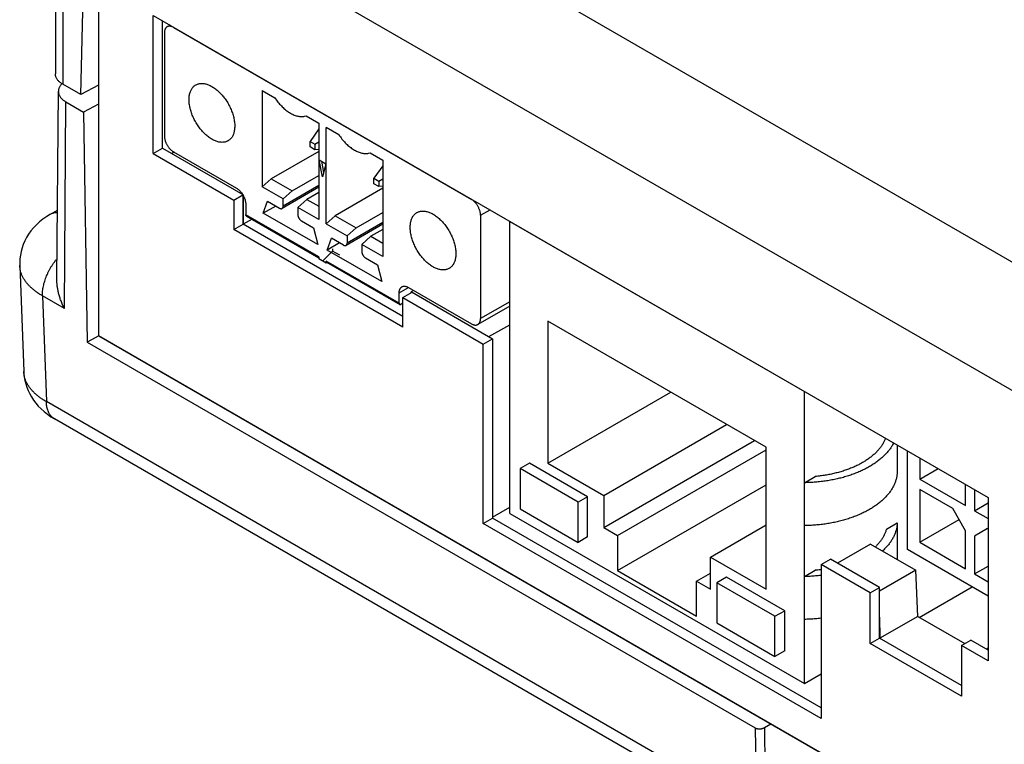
# Model space of a CAD drawing. Header units: inches. Extents: x 0 to 34, y 0 to 22.
# Tile 19 of 47: x 25.1 to 26.6, y 5.2 to 6.3. Entities that reach past the tile are written whole.
import ezdxf

# ---------------------------------------------------------------- set-up
doc = ezdxf.new("R2010")
doc.units = ezdxf.units.IN
doc.header["$LTSCALE"] = 1.87
doc.header["$MEASUREMENT"] = 0
doc.layers.get('0').update_dxf_attribs({"linetype": 'CONTINUOUS'})

msp = doc.modelspace()

# ---------------------------------------------------------------- linework, layer by layer
at = {"color": 7, "linetype": 'CONTINUOUS'}
for p, q in [((25.1439, 6.2315), (25.1535, 6.6439)), ((25.4167, 6.6383), (26.6602, 5.9203)), ((25.1166, 6.556), (25.1166, 6.2473)), ((25.1707, 6.5698), (25.1707, 5.8646)), ((25.1052, 6.5424), (25.1052, 6.2632)), ((25.3318, 6.4914), (26.5754, 5.7734)), ((25.2544, 6.1417), (25.2544, 6.3523)), ((25.2544, 6.3523), (26.5264, 5.6179)), ((25.2686, 6.1498), (25.2686, 6.3442)), ((25.28, 6.3376), (25.2754, 6.3349)), ((25.2853, 6.3339), (25.2858, 6.3342)), ((25.2853, 6.3339), (25.739, 6.0719)), ((25.2714, 6.3259), (25.2714, 6.1684)), ((25.1439, 6.2315), (25.1166, 6.2473)), ((25.1707, 6.2459), (25.1439, 6.2315)), ((25.1075, 5.9503), (25.1098, 6.2366)), ((25.4203, 6.2378), (25.4203, 6.0909)), ((25.4203, 6.2378), (25.4397, 6.2266)), ((25.1189, 5.9058), (25.1213, 6.2204)), ((25.1213, 6.2204), (25.1483, 6.2048)), ((25.1707, 6.2169), (25.1483, 6.2048)), ((25.1483, 6.2048), (25.1539, 5.8542)), ((25.4847, 6.1985), (25.4872, 6.1991)), ((25.4847, 6.1985), (25.4874, 6.199)), ((25.4872, 6.1991), (25.5066, 6.1879)), ((25.5066, 6.1879), (25.5066, 6.0411)), ((25.5177, 6.0347), (25.5177, 6.1815)), ((25.5371, 6.1703), (25.5177, 6.1815)), ((25.5066, 6.1794), (25.4932, 6.1603)), ((25.4932, 6.1518), (25.4932, 6.1603)), ((25.4932, 6.1603), (25.5005, 6.156)), ((25.5005, 6.1475), (25.4932, 6.1518)), ((25.5005, 6.156), (25.5066, 6.1595)), ((25.5005, 6.156), (25.5005, 6.1475)), ((25.2544, 6.1417), (25.2686, 6.1498)), ((25.2544, 6.1417), (25.3769, 6.0709)), ((25.2686, 6.1498), (25.3906, 6.0794)), ((25.2862, 6.1437), (25.2827, 6.1417)), ((25.2853, 6.1443), (25.3813, 6.0888)), ((25.5066, 6.1451), (25.4342, 6.1033)), ((25.5066, 6.1481), (25.5005, 6.1475)), ((25.5822, 6.1422), (25.5847, 6.1429)), ((25.5822, 6.1422), (25.5849, 6.1427)), ((25.5847, 6.1429), (25.604, 6.1317)), ((25.5122, 6.1065), (25.5069, 6.132)), ((25.5069, 6.132), (25.5174, 6.126)), ((25.5105, 6.13), (25.5139, 6.1131)), ((25.5174, 6.126), (25.5122, 6.1065)), ((25.604, 6.1231), (25.5906, 6.104)), ((25.604, 6.1317), (25.604, 5.9849)), ((25.4662, 6.0848), (25.5066, 6.1081)), ((25.4203, 6.0909), (25.4342, 6.1033)), ((25.4523, 6.0725), (25.4203, 6.0909)), ((25.4342, 6.1033), (25.4662, 6.0848)), ((25.5066, 6.0903), (25.4507, 6.0581)), ((25.5066, 6.093), (25.4523, 6.0617)), ((25.5906, 6.0955), (25.5906, 6.104)), ((25.5906, 6.104), (25.598, 6.0998)), ((25.598, 6.0913), (25.5906, 6.0955)), ((25.598, 6.0998), (25.604, 6.1033)), ((25.598, 6.0998), (25.598, 6.0913)), ((25.604, 6.0918), (25.598, 6.0913)), ((25.3769, 6.0709), (25.3908, 6.079)), ((25.3911, 6.0786), (25.3911, 6.0341)), ((25.3912, 6.034), (25.3912, 6.0784)), ((25.4662, 6.0848), (25.4523, 6.0725)), ((25.5066, 6.0824), (25.4885, 6.0719)), ((25.604, 6.0888), (25.5316, 6.047)), ((25.3769, 6.0709), (25.3769, 6.0259)), ((25.3952, 6.0647), (25.3952, 6.0486)), ((25.422, 6.0509), (25.4285, 6.069)), ((25.4409, 6.0618), (25.422, 6.0509)), ((25.4285, 6.069), (25.4467, 6.0584)), ((25.4523, 6.0617), (25.4523, 6.0725)), ((25.4746, 6.0596), (25.4885, 6.0719)), ((25.4885, 6.0719), (25.5066, 6.0615)), ((25.7396, 6.0722), (25.739, 6.0719)), ((25.0977, 6.0494), (25.1084, 6.0555)), ((25.5066, 5.9843), (25.3952, 6.0486)), ((25.396, 6.0468), (25.5066, 5.983)), ((25.5049, 6.003), (25.422, 6.0509)), ((25.4746, 6.0596), (25.4746, 6.0488)), ((25.5066, 6.0411), (25.4746, 6.0596)), ((25.5177, 6.0347), (25.5316, 6.047)), ((25.5316, 6.047), (25.5637, 6.0285)), ((25.5637, 6.0285), (25.604, 6.0519)), ((25.753, 6.0478), (25.7674, 6.0562)), ((25.753, 6.0478), (25.753, 5.8903)), ((25.3769, 6.0259), (25.3911, 6.0341)), ((25.6346, 5.8935), (25.3911, 6.0341)), ((25.4048, 6.0418), (25.3913, 6.034)), ((25.4801, 6.0392), (25.4984, 6.0286)), ((25.5177, 6.0347), (25.5497, 6.0162)), ((25.604, 6.0341), (25.5481, 6.0018)), ((25.604, 6.0367), (25.5497, 6.0054)), ((25.7979, 6.0385), (25.7974, 6.0382)), ((25.7974, 5.5932), (25.7974, 6.0382)), ((25.7974, 6.0382), (26.2464, 5.779)), ((25.6346, 5.8772), (25.3769, 6.0259)), ((25.4984, 6.0286), (25.5049, 6.003)), ((25.5637, 6.0285), (25.5497, 6.0162)), ((25.5497, 6.0162), (25.5497, 6.0054)), ((25.572, 6.0033), (25.5859, 6.0157)), ((25.604, 6.0261), (25.5859, 6.0157)), ((25.5859, 6.0157), (25.604, 6.0052)), ((25.5194, 5.9946), (25.5259, 6.0127)), ((25.5383, 6.0056), (25.5194, 5.9946)), ((25.5442, 6.0022), (25.5259, 6.0127)), ((25.572, 6.0033), (25.572, 5.9925)), ((25.604, 5.9849), (25.572, 6.0033)), ((25.5274, 5.9932), (25.5122, 5.9779)), ((25.6024, 5.9467), (25.5194, 5.9946)), ((25.5274, 5.9964), (25.5274, 5.9932)), ((25.5386, 5.9867), (25.5274, 5.9932)), ((25.0509, 5.9712), (25.057, 5.8098)), ((25.5066, 5.9843), (25.5066, 5.9811)), ((25.5177, 5.9747), (25.5066, 5.9811)), ((25.5177, 5.9779), (25.5177, 5.9747)), ((25.6291, 5.9136), (25.5177, 5.9779)), ((25.5194, 5.9756), (25.5177, 5.9747)), ((25.5185, 5.9761), (25.6299, 5.9118)), ((25.5776, 5.9829), (25.5958, 5.9724)), ((25.5958, 5.9724), (25.6024, 5.9467)), ((25.0855, 5.9251), (25.0916, 5.7637)), ((25.1189, 5.9058), (25.0855, 5.9251)), ((25.6291, 5.9297), (25.643, 5.9377)), ((25.6291, 5.9136), (25.6291, 5.9297)), ((25.6346, 5.9222), (25.6487, 5.9303)), ((25.643, 5.9377), (25.739, 5.8823)), ((25.6509, 5.9331), (25.6473, 5.9311)), ((25.6473, 5.9295), (25.6473, 5.9311)), ((25.6473, 5.9311), (25.6482, 5.9305)), ((25.6482, 5.9305), (25.6486, 5.9303)), ((25.6487, 5.9303), (25.7712, 5.8596)), ((25.6346, 5.9136), (25.6319, 5.912)), ((25.6346, 5.8772), (25.6346, 5.9222)), ((25.6346, 5.9222), (25.757, 5.8515)), ((25.7974, 5.916), (25.753, 5.8903)), ((25.7974, 5.9093), (25.7489, 5.8813)), ((25.7963, 5.9087), (25.7974, 5.908)), ((25.7658, 5.8628), (25.7974, 5.881)), ((25.8557, 5.8861), (25.8557, 5.6698)), ((26.1881, 5.6943), (25.8557, 5.8861)), ((25.1713, 5.8642), (25.1539, 5.8542)), ((25.1539, 5.8542), (26.1713, 5.2667)), ((25.1707, 5.8646), (27.0012, 4.8077)), ((25.1713, 5.8644), (25.1713, 5.8642)), ((25.1713, 5.8642), (27.0013, 4.8076)), ((25.757, 5.8515), (25.7712, 5.8596)), ((25.757, 5.5782), (25.757, 5.8515)), ((25.7712, 5.8596), (25.7712, 5.5864)), ((25.8557, 5.6698), (26.0431, 5.778)), ((26.2464, 5.779), (26.2469, 5.7793)), ((26.2464, 5.334), (26.2464, 5.779)), ((26.181, 5.1346), (25.0916, 5.7637)), ((26.2603, 5.0697), (25.1038, 5.7375)), ((25.9406, 5.6208), (26.1279, 5.729)), ((25.9406, 5.5718), (26.1704, 5.7045)), ((25.9618, 5.5596), (26.1881, 5.6902)), ((26.1881, 5.4779), (26.1881, 5.6943)), ((26.3878, 5.6979), (26.3878, 5.6565)), ((26.4034, 5.5382), (26.4034, 5.689)), ((26.4222, 5.6781), (26.4222, 5.6458)), ((25.8274, 5.6698), (25.8133, 5.6616)), ((25.8133, 5.6616), (25.8133, 5.6004)), ((25.9017, 5.6106), (25.8133, 5.6616)), ((25.9158, 5.6187), (25.8274, 5.6698)), ((25.8557, 5.6698), (25.9406, 5.6208)), ((26.4222, 5.6458), (26.4501, 5.662)), ((26.2464, 5.6402), (26.2629, 5.6497)), ((26.4222, 5.6458), (26.4918, 5.6056)), ((25.9618, 5.5065), (26.1881, 5.6371)), ((26.4222, 5.6297), (26.4222, 5.5494)), ((26.4723, 5.6008), (26.4222, 5.6297)), ((26.4918, 5.6056), (26.4918, 5.6379)), ((26.5057, 5.6299), (26.5057, 5.5976)), ((25.9158, 5.6187), (25.9017, 5.6106)), ((25.9017, 5.5493), (25.9017, 5.6106)), ((25.9158, 5.5575), (25.9158, 5.6187)), ((25.9406, 5.6208), (25.9406, 5.5718)), ((26.5264, 5.6179), (26.5264, 5.3687)), ((25.7712, 5.5879), (25.7974, 5.603)), ((25.8133, 5.6004), (25.9017, 5.5493)), ((26.4918, 5.5671), (26.4723, 5.6008)), ((26.5057, 5.5976), (26.5264, 5.6096)), ((26.5057, 5.5976), (26.5264, 5.5856)), ((25.757, 5.5782), (25.7712, 5.5864)), ((26.2721, 5.2972), (25.7712, 5.5864)), ((25.7974, 5.5932), (26.2464, 5.334)), ((26.4222, 5.5494), (26.482, 5.5839)), ((26.2721, 5.2809), (25.757, 5.5782)), ((25.9406, 5.5718), (25.9618, 5.5596)), ((26.1032, 5.5269), (26.1881, 5.5759)), ((26.3713, 5.5694), (26.3878, 5.5789)), ((26.3878, 5.5789), (26.3878, 5.5233)), ((26.4918, 5.5092), (26.4918, 5.5671)), ((26.5252, 5.5703), (26.5057, 5.559)), ((26.5264, 5.5695), (26.5252, 5.5703)), ((25.9158, 5.5575), (25.9017, 5.5493)), ((25.9618, 5.5596), (25.9618, 5.5065)), ((26.5057, 5.559), (26.5057, 5.5012)), ((26.3472, 5.5468), (26.2967, 5.5176)), ((26.3472, 5.5468), (26.4162, 5.5069)), ((26.5264, 5.4672), (26.4034, 5.5382)), ((26.4222, 5.5494), (26.4918, 5.5092)), ((26.1032, 5.4779), (26.1032, 5.5269)), ((26.1032, 5.5269), (26.1881, 5.4779)), ((26.2721, 5.5155), (26.2862, 5.5237)), ((26.3607, 5.4807), (26.2862, 5.5237)), ((25.9618, 5.5065), (26.082, 5.4371)), ((26.2464, 5.4973), (26.2629, 5.5068)), ((26.2721, 5.5155), (26.2721, 5.2809)), ((26.3466, 5.4725), (26.2721, 5.5155)), ((26.4162, 5.5069), (26.3607, 5.4748)), ((26.4189, 5.4365), (26.4162, 5.5069)), ((26.5057, 5.5012), (26.5264, 5.5131)), ((26.082, 5.4901), (26.1032, 5.5024)), ((26.082, 5.4371), (26.082, 5.4901)), ((26.082, 5.4901), (26.1032, 5.4779)), ((26.1279, 5.4963), (26.1131, 5.4877)), ((26.2163, 5.4452), (26.1279, 5.4963)), ((26.5057, 5.5012), (26.5264, 5.4892)), ((26.1131, 5.4877), (26.1131, 5.4265)), ((26.2015, 5.4367), (26.1131, 5.4877)), ((26.3466, 5.4725), (26.3607, 5.4807)), ((26.3607, 5.4035), (26.3607, 5.4807)), ((26.4214, 5.435), (26.5017, 5.4814)), ((26.3466, 5.3954), (26.3466, 5.4725)), ((26.2015, 5.4367), (26.2163, 5.4452)), ((26.2163, 5.384), (26.2163, 5.4452)), ((26.2015, 5.3754), (26.2015, 5.4367)), ((26.3607, 5.4355), (26.3612, 5.4032)), ((26.4189, 5.4365), (26.3613, 5.4032)), ((26.4189, 5.4365), (26.4907, 5.395)), ((26.1131, 5.4265), (26.2015, 5.3754)), ((26.3466, 5.3954), (26.3607, 5.4035)), ((26.4858, 5.3313), (26.3607, 5.4035)), ((26.4858, 5.3921), (26.4999, 5.4003)), ((26.5264, 5.385), (26.4999, 5.4003)), ((26.4858, 5.315), (26.3466, 5.3954)), ((26.5264, 5.3687), (26.4858, 5.3921)), ((26.4858, 5.3921), (26.4858, 5.315)), ((26.5264, 5.388), (26.5238, 5.3865)), ((26.2163, 5.384), (26.2015, 5.3754)), ((26.2464, 5.334), (26.2721, 5.3488)), ((26.1713, 5.2667), (26.173, 5.1535)), ((26.1853, 5.267), (26.1953, 5.2729)), ((26.1853, 5.267), (26.187, 5.1536))]:
    msp.add_line(p, q, dxfattribs=at)
for points in [[(25.0977, 6.0494), (25.0921, 6.0459), (25.0864, 6.0419), (25.0812, 6.0377), (25.0764, 6.0332), (25.072, 6.0286), (25.0681, 6.0238), (25.0645, 6.0189), (25.0614, 6.0138), (25.0587, 6.0086), (25.0564, 6.0033), (25.0545, 5.9979), (25.053, 5.9924), (25.0519, 5.9869), (25.0512, 5.9814), (25.0509, 5.9758), (25.0509, 5.9712)], [(25.057, 5.8097), (25.0572, 5.8066), (25.0578, 5.8013), (25.0587, 5.7961), (25.06, 5.7909), (25.0617, 5.7858), (25.0637, 5.7807), (25.0661, 5.7758), (25.0688, 5.7709), (25.0719, 5.7661), (25.0754, 5.7615), (25.0792, 5.757), (25.0835, 5.7527), (25.0881, 5.7485), (25.0931, 5.7445), (25.0985, 5.7407), (25.1038, 5.7375)]]:
    msp.add_lwpolyline(points, dxfattribs=at)
for points, knots in [([(28.6694, 6.0064), (28.6359, 6.0331), (28.5683, 6.0862), (28.4652, 6.1646), (28.36, 6.2421), (28.2528, 6.3187), (28.1437, 6.3943), (28.0326, 6.469), (27.9195, 6.5427), (27.8045, 6.6154), (27.6876, 6.6871), (27.5689, 6.7577), (27.4483, 6.8273), (27.3259, 6.8959), (27.2017, 6.9634), (27.0758, 7.0298), (26.9482, 7.095), (26.8188, 7.1592), (26.6878, 7.2222), (26.5552, 7.2841), (26.4209, 7.3448), (26.2851, 7.4043), (26.1938, 7.4431), (26.148, 7.4622)], [0, 0, 0, 0, 0.043974, 0.088323, 0.133046, 0.178141, 0.223608, 0.269446, 0.315654, 0.36223, 0.409173, 0.45648, 0.504148, 0.552176, 0.600559, 0.649295, 0.698381, 0.747812, 0.797584, 0.847694, 0.898137, 0.948908, 1, 1, 1, 1]), ([(28.6939, 6.005), (28.6603, 6.0318), (28.5923, 6.0852), (28.4888, 6.1639), (28.3832, 6.2418), (28.2755, 6.3187), (28.1659, 6.3946), (28.0543, 6.4696), (27.9408, 6.5436), (27.8254, 6.6166), (27.708, 6.6886), (27.5888, 6.7595), (27.4678, 6.8294), (27.345, 6.8982), (27.2204, 6.9659), (27.094, 7.0325), (26.9659, 7.098), (26.8361, 7.1624), (26.7047, 7.2256), (26.5716, 7.2877), (26.437, 7.3486), (26.3007, 7.4083), (26.2091, 7.4472), (26.1631, 7.4664)], [0, 0, 0, 0, 0.044009, 0.088388, 0.133138, 0.178256, 0.223744, 0.269599, 0.31582, 0.362406, 0.409355, 0.456665, 0.504333, 0.552357, 0.600733, 0.649458, 0.69853, 0.747944, 0.797695, 0.847782, 0.898197, 0.948939, 1, 1, 1, 1]), ([(27.5276, 5.6052), (27.5289, 5.6059), (27.5314, 5.6073), (27.535, 5.6096), (27.5385, 5.6121), (27.5418, 5.6149), (27.545, 5.618), (27.5479, 5.6213), (27.5507, 5.6251), (27.5533, 5.6293), (27.5556, 5.6339), (27.5575, 5.6388), (27.5591, 5.6443), (27.5603, 5.6506), (27.561, 5.6578), (27.5611, 5.666), (27.5606, 5.6754), (27.5592, 5.6861), (27.5567, 5.6983), (27.5529, 5.7121), (27.5477, 5.7278), (27.5407, 5.7456), (27.5315, 5.7659), (27.5197, 5.7888), (27.5048, 5.8147), (27.4864, 5.844), (27.464, 5.8764), (27.4377, 5.9115), (27.4075, 5.9486), (27.3738, 5.9872), (27.3368, 6.0267), (27.2966, 6.0669), (27.2535, 6.1073), (27.2079, 6.1475), (27.1601, 6.1873), (27.1103, 6.2263), (27.0587, 6.2645), (27.0056, 6.3016), (26.9512, 6.3375), (26.8956, 6.3723), (26.8387, 6.4059), (26.7802, 6.4385), (26.7196, 6.4705), (26.6569, 6.5017), (26.5921, 6.5323), (26.5256, 6.5619), (26.4574, 6.5905), (26.3881, 6.618), (26.3179, 6.6442), (26.2473, 6.669), (26.1771, 6.6921), (26.1078, 6.7134), (26.0401, 6.7329), (25.9751, 6.7502), (25.914, 6.7653), (25.8581, 6.778), (25.8081, 6.7883), (25.7638, 6.7966), (25.7247, 6.8032), (25.6901, 6.8084), (25.6595, 6.8125), (25.6325, 6.8156), (25.6086, 6.8178), (25.5876, 6.8192), (25.5691, 6.82), (25.553, 6.8203), (25.5389, 6.8202), (25.5266, 6.8197), (25.5157, 6.819), (25.506, 6.8181), (25.4973, 6.8169), (25.4896, 6.8156), (25.4828, 6.8143), (25.4769, 6.8128), (25.4715, 6.8112), (25.4666, 6.8095), (25.4621, 6.8077), (25.4579, 6.8057), (25.4553, 6.8043), (25.4541, 6.8036)], [0, 0, 0, 0, 0.001676, 0.003339, 0.004995, 0.006649, 0.008323, 0.010042, 0.011843, 0.013748, 0.015717, 0.017736, 0.019904, 0.022332, 0.025082, 0.028217, 0.031806, 0.035933, 0.040689, 0.046179, 0.052512, 0.059826, 0.068308, 0.078161, 0.089603, 0.102884, 0.118107, 0.135122, 0.153617, 0.173343, 0.194302, 0.216288, 0.239064, 0.262521, 0.286535, 0.310941, 0.33567, 0.360665, 0.385797, 0.411036, 0.436433, 0.462175, 0.488521, 0.515562, 0.543176, 0.571263, 0.599776, 0.628616, 0.657519, 0.686371, 0.714993, 0.743009, 0.770191, 0.796355, 0.820798, 0.842925, 0.862562, 0.879826, 0.895028, 0.908418, 0.920234, 0.930684, 0.9399, 0.94798, 0.955047, 0.961221, 0.966621, 0.971343, 0.975476, 0.979199, 0.982603, 0.985617, 0.988247, 0.990586, 0.992724, 0.994709, 0.996572, 0.998332, 1, 1, 1, 1]), ([(27.5217, 5.6297), (27.5217, 5.6309), (27.5218, 5.6345), (27.5215, 5.6409), (27.5205, 5.6494), (27.5188, 5.6591), (27.5162, 5.67), (27.5125, 5.6822), (27.5077, 5.6961), (27.5013, 5.7117), (27.4932, 5.7294), (27.483, 5.7492), (27.4703, 5.7716), (27.4546, 5.797), (27.4354, 5.8256), (27.4119, 5.8578), (27.3841, 5.8931), (27.3521, 5.9308), (27.3165, 5.9698), (27.2777, 6.0095), (27.2359, 6.0496), (27.1914, 6.0897), (27.1446, 6.1294), (27.0958, 6.1685), (27.0451, 6.2067), (26.9928, 6.244), (26.9391, 6.2801), (26.8842, 6.3149), (26.8281, 6.3486), (26.7706, 6.3813), (26.711, 6.4132), (26.6493, 6.4445), (26.5855, 6.475), (26.5198, 6.5047), (26.4525, 6.5335), (26.3838, 6.5611), (26.3142, 6.5875), (26.2441, 6.6124), (26.1743, 6.6358), (26.1051, 6.6574), (26.0376, 6.6771), (25.9735, 6.6945), (25.9145, 6.7093), (25.8621, 6.7215), (25.8157, 6.7315), (25.7747, 6.7396), (25.7382, 6.7461), (25.7059, 6.7514), (25.6772, 6.7556), (25.6516, 6.759), (25.6289, 6.7616), (25.6087, 6.7636), (25.5908, 6.765), (25.575, 6.7658), (25.5611, 6.7662), (25.5488, 6.7663), (25.538, 6.7662), (25.5286, 6.7658), (25.5203, 6.7652), (25.5131, 6.7645), (25.5069, 6.7637), (25.5015, 6.7628), (25.4969, 6.7618), (25.4929, 6.7608), (25.4896, 6.7598), (25.4867, 6.7587), (25.4841, 6.7576), (25.4826, 6.7567), (25.4819, 6.7563)], [0, 0, 0, 0, 0.001388, 0.004429, 0.007898, 0.011865, 0.016407, 0.021611, 0.027567, 0.034399, 0.042264, 0.051333, 0.061783, 0.073833, 0.08779, 0.10403, 0.122636, 0.142947, 0.164518, 0.187319, 0.211024, 0.235495, 0.260622, 0.28622, 0.312171, 0.338427, 0.364879, 0.391439, 0.418073, 0.445005, 0.472556, 0.500837, 0.529765, 0.559235, 0.589168, 0.619481, 0.649949, 0.68037, 0.710586, 0.740211, 0.769102, 0.79675, 0.821699, 0.843526, 0.862777, 0.87977, 0.894805, 0.908117, 0.919912, 0.930386, 0.939704, 0.947971, 0.955269, 0.961692, 0.967342, 0.972311, 0.976693, 0.980549, 0.983921, 0.986855, 0.989401, 0.99162, 0.993538, 0.995186, 0.996606, 0.997855, 0.998976, 1, 1, 1, 1]), ([(27.4969, 5.6008), (27.4969, 5.6011), (27.4963, 5.6032), (27.4952, 5.6072), (27.4928, 5.615), (27.4893, 5.6254), (27.4851, 5.6362), (27.4812, 5.6454), (27.4779, 5.6527), (27.4744, 5.6602), (27.4705, 5.6681), (27.4662, 5.6763), (27.4616, 5.6848), (27.4567, 5.6937), (27.4513, 5.7029), (27.4455, 5.7124), (27.4393, 5.7224), (27.4327, 5.7327), (27.4256, 5.7435), (27.4179, 5.7547), (27.4097, 5.7663), (27.4009, 5.7784), (27.3914, 5.7909), (27.3813, 5.804), (27.3705, 5.8175), (27.3589, 5.8317), (27.3465, 5.8463), (27.3333, 5.8616), (27.319, 5.8775), (27.3038, 5.894), (27.2876, 5.9111), (27.2701, 5.9289), (27.2515, 5.9475), (27.2315, 5.9667), (27.21, 5.9868), (27.187, 6.0076), (27.1667, 6.0253), (27.1496, 6.0399), (27.1313, 6.0553), (27.1123, 6.0708), (27.0926, 6.0865), (27.0769, 6.0988), (27.0607, 6.1112), (27.0439, 6.1239), (27.0264, 6.1368), (27.0082, 6.1499), (26.9894, 6.1633), (26.9698, 6.1769), (26.9495, 6.1907), (26.9283, 6.2048), (26.9062, 6.2191), (26.8872, 6.2312), (26.8714, 6.241), (26.855, 6.2511), (26.834, 6.2638), (26.8082, 6.279), (26.7861, 6.2917), (26.7681, 6.3018), (26.7545, 6.3093), (26.7408, 6.3168), (26.7271, 6.3242), (26.7134, 6.3315), (26.6998, 6.3386), (26.6863, 6.3457), (26.673, 6.3525), (26.6598, 6.3592), (26.6427, 6.3677), (26.6218, 6.378), (26.5971, 6.3899), (26.5729, 6.4012), (26.5493, 6.4121), (26.5261, 6.4226), (26.5034, 6.4326), (26.4812, 6.4422), (26.4595, 6.4515), (26.4382, 6.4604), (26.4174, 6.4689), (26.3906, 6.4797), (26.3643, 6.49), (26.3385, 6.4999), (26.3138, 6.5092), (26.2838, 6.5202), (26.2489, 6.5326), (26.2154, 6.5441), (26.1833, 6.5549), (26.1524, 6.5649), (26.1227, 6.5742), (26.0942, 6.583), (26.0667, 6.5912), (26.0404, 6.5988), (26.015, 6.6059), (25.9906, 6.6126), (25.9672, 6.6188), (25.9446, 6.6246), (25.9229, 6.6301), (25.9021, 6.6352), (25.8758, 6.6414), (25.8449, 6.6484), (25.8098, 6.6559), (25.7773, 6.6624), (25.7518, 6.6671), (25.7325, 6.6705), (25.7189, 6.6728), (25.7058, 6.6749), (25.6932, 6.6769), (25.6811, 6.6787), (25.6658, 6.6808), (25.6512, 6.6827), (25.6371, 6.6844), (25.6272, 6.6856), (25.6176, 6.6866), (25.6083, 6.6875), (25.5995, 6.6882), (25.5909, 6.6889), (25.5841, 6.6893), (25.5787, 6.6896), (25.5737, 6.6898), (25.5675, 6.6901), (25.5603, 6.6903), (25.5545, 6.6903), (25.5499, 6.6903), (25.5465, 6.6903), (25.5432, 6.6903), (25.5398, 6.6902), (25.5366, 6.6902), (25.5334, 6.69), (25.5304, 6.6899), (25.5274, 6.6897), (25.5246, 6.6895), (25.522, 6.6893), (25.5194, 6.6891), (25.5169, 6.6888), (25.5144, 6.6885), (25.5119, 6.6881), (25.5093, 6.6877), (25.5072, 6.6873), (25.5054, 6.687), (25.5042, 6.6868), (25.503, 6.6865), (25.5019, 6.6862), (25.5009, 6.6859), (25.4999, 6.6856), (25.499, 6.6853), (25.4979, 6.6849), (25.4966, 6.6844), (25.4957, 6.684), (25.4953, 6.6837)], [0, 0, 0, 0, 0.00031, 0.002731, 0.005258, 0.01068, 0.016662, 0.019872, 0.023235, 0.026758, 0.030457, 0.034347, 0.038428, 0.0427, 0.04718, 0.051884, 0.05682, 0.061996, 0.067429, 0.073135, 0.079129, 0.085422, 0.092035, 0.098986, 0.106295, 0.11398, 0.122066, 0.130578, 0.139541, 0.148982, 0.158934, 0.169427, 0.180498, 0.192187, 0.204537, 0.217594, 0.231411, 0.238622, 0.246044, 0.261552, 0.269655, 0.278005, 0.286612, 0.295489, 0.304647, 0.314092, 0.323832, 0.333874, 0.34423, 0.354931, 0.366015, 0.37752, 0.38344, 0.389466, 0.401807, 0.414478, 0.427415, 0.433961, 0.440537, 0.447121, 0.453694, 0.460235, 0.466722, 0.473134, 0.479451, 0.485656, 0.491752, 0.503642, 0.515173, 0.526398, 0.537362, 0.548072, 0.558528, 0.56873, 0.578679, 0.588384, 0.597855, 0.607104, 0.624969, 0.633597, 0.64203, 0.658332, 0.67392, 0.688835, 0.703115, 0.716791, 0.729896, 0.74246, 0.754508, 0.766067, 0.777159, 0.787803, 0.798022, 0.807835, 0.817256, 0.826301, 0.834986, 0.851341, 0.866436, 0.880362, 0.893216, 0.89927, 0.905083, 0.91066, 0.916021, 0.921186, 0.926157, 0.935502, 0.939874, 0.944077, 0.94814, 0.952059, 0.95582, 0.959423, 0.962866, 0.964529, 0.966153, 0.969293, 0.97231, 0.975234, 0.976672, 0.978099, 0.979519, 0.980921, 0.982296, 0.983633, 0.984921, 0.986159, 0.987342, 0.988471, 0.989547, 0.990594, 0.991638, 0.992709, 0.993822, 0.994943, 0.995492, 0.996027, 0.996542, 0.99703, 0.997489, 0.997918, 0.99832, 0.998698, 0.999386, 1, 1, 1, 1]), ([(25.2754, 6.3349), (25.2751, 6.3347), (25.2745, 6.3343), (25.2737, 6.3335), (25.273, 6.3325), (25.2724, 6.3314), (25.2719, 6.3302), (25.2716, 6.3289), (25.2714, 6.3274), (25.2714, 6.3264), (25.2714, 6.3259)], [0, 0, 0, 0, 0.107964, 0.218018, 0.331959, 0.451322, 0.577248, 0.710478, 0.851382, 1, 1, 1, 1]), ([(25.2853, 6.3339), (25.2848, 6.3342), (25.2839, 6.3347), (25.2826, 6.3352), (25.2813, 6.3356), (25.28, 6.3358), (25.2787, 6.3359), (25.2775, 6.3357), (25.2764, 6.3354), (25.2758, 6.3351), (25.2754, 6.3349)], [0, 0, 0, 0, 0.148603, 0.289494, 0.422712, 0.548625, 0.667976, 0.781905, 0.891945, 1, 1, 1, 1]), ([(25.1166, 6.2473), (25.1159, 6.2477), (25.1144, 6.2486), (25.1125, 6.25), (25.1107, 6.2516), (25.1091, 6.2532), (25.1078, 6.2549), (25.1068, 6.2567), (25.106, 6.2585), (25.1054, 6.2604), (25.1052, 6.2619), (25.1052, 6.2629), (25.1052, 6.2632)], [0, 0, 0, 0, 0.125588, 0.245735, 0.360421, 0.469783, 0.574136, 0.673989, 0.770054, 0.863238, 0.954617, 1, 1, 1, 1]), ([(25.1152, 6.2481), (25.1147, 6.2476), (25.1137, 6.2465), (25.1124, 6.2448), (25.1114, 6.2431), (25.1106, 6.2412), (25.11, 6.2394), (25.1098, 6.2378), (25.1098, 6.2369), (25.1098, 6.2366)], [0, 0, 0, 0, 0.167132, 0.332589, 0.490911, 0.643226, 0.790977, 0.935871, 1, 1, 1, 1]), ([(25.3437, 6.1636), (25.3428, 6.1641), (25.341, 6.1652), (25.3384, 6.1671), (25.3358, 6.1692), (25.3332, 6.1715), (25.3307, 6.174), (25.3283, 6.1766), (25.3259, 6.1795), (25.3237, 6.1824), (25.3216, 6.1855), (25.3196, 6.1887), (25.3177, 6.192), (25.316, 6.1953), (25.3145, 6.1987), (25.3131, 6.2022), (25.312, 6.2056), (25.311, 6.209), (25.3102, 6.2124), (25.3095, 6.2158), (25.3091, 6.2191), (25.3089, 6.2222), (25.3089, 6.2253), (25.3091, 6.2283), (25.3095, 6.2311), (25.3101, 6.2337), (25.3109, 6.2362), (25.3119, 6.2385), (25.3131, 6.2406), (25.3145, 6.2425), (25.316, 6.2441), (25.3176, 6.2454), (25.3187, 6.2461), (25.3191, 6.2464)], [0, 0, 0, 0, 0.031936, 0.065015, 0.09916, 0.134277, 0.170259, 0.206986, 0.244328, 0.282149, 0.320304, 0.358647, 0.397028, 0.435296, 0.473301, 0.5109, 0.547951, 0.58432, 0.619883, 0.654525, 0.688146, 0.720661, 0.752001, 0.782122, 0.811001, 0.838646, 0.865096, 0.890425, 0.914748, 0.938216, 0.961019, 0.983381, 1, 1, 1, 1]), ([(25.3191, 6.2464), (25.3193, 6.2465), (25.3201, 6.2469), (25.3216, 6.2476), (25.3237, 6.2482), (25.326, 6.2486), (25.3283, 6.2487), (25.3308, 6.2486), (25.3333, 6.2481), (25.3359, 6.2475), (25.3385, 6.2465), (25.3411, 6.2454), (25.3429, 6.2444), (25.3437, 6.2439)], [0, 0, 0, 0, 0.021059, 0.105422, 0.190996, 0.278683, 0.36927, 0.463409, 0.561604, 0.664209, 0.771438, 0.883378, 1, 1, 1, 1]), ([(25.3437, 6.2439), (25.3446, 6.2434), (25.3464, 6.2423), (25.3491, 6.2404), (25.3517, 6.2383), (25.3543, 6.236), (25.3568, 6.2335), (25.3592, 6.2308), (25.3615, 6.228), (25.3638, 6.2251), (25.3659, 6.222), (25.3679, 6.2188), (25.3697, 6.2155), (25.3714, 6.2121), (25.373, 6.2087), (25.3743, 6.2053), (25.3755, 6.2019), (25.3765, 6.1984), (25.3773, 6.1951), (25.3779, 6.1917), (25.3783, 6.1884), (25.3785, 6.1852), (25.3785, 6.1822), (25.3783, 6.1792), (25.3779, 6.1764), (25.3773, 6.1737), (25.3765, 6.1713), (25.3755, 6.169), (25.3744, 6.1669), (25.373, 6.165), (25.3714, 6.1634), (25.3699, 6.1621), (25.3688, 6.1614), (25.3683, 6.1611)], [0, 0, 0, 0, 0.031936, 0.065015, 0.09916, 0.134277, 0.170259, 0.206986, 0.244328, 0.282149, 0.320304, 0.358647, 0.397028, 0.435296, 0.473301, 0.5109, 0.547951, 0.58432, 0.619883, 0.654525, 0.688146, 0.720661, 0.752001, 0.782122, 0.811001, 0.838646, 0.865096, 0.890425, 0.914748, 0.938216, 0.961019, 0.983381, 1, 1, 1, 1]), ([(25.1098, 6.2366), (25.1097, 6.2363), (25.1098, 6.2353), (25.11, 6.2337), (25.1106, 6.2318), (25.1114, 6.23), (25.1124, 6.2282), (25.1137, 6.2265), (25.1153, 6.2248), (25.1171, 6.2233), (25.1191, 6.2218), (25.1205, 6.2209), (25.1213, 6.2204)], [0, 0, 0, 0, 0.050063, 0.140974, 0.233685, 0.329268, 0.428625, 0.532465, 0.641296, 0.75543, 0.875005, 1, 1, 1, 1]), ([(25.4397, 6.2266), (25.4404, 6.2255), (25.4419, 6.2233), (25.4443, 6.2201), (25.4468, 6.2172), (25.4495, 6.2143), (25.4521, 6.2117), (25.4549, 6.2092), (25.4577, 6.207), (25.4605, 6.205), (25.4634, 6.2032), (25.4662, 6.2017), (25.4691, 6.2004), (25.4719, 6.1994), (25.4746, 6.1987), (25.4773, 6.1982), (25.48, 6.198), (25.4824, 6.1981), (25.484, 6.1983), (25.4847, 6.1985)], [0, 0, 0, 0, 0.07164, 0.14262, 0.212681, 0.281579, 0.349081, 0.414973, 0.479063, 0.541184, 0.601198, 0.659003, 0.714536, 0.767782, 0.818779, 0.867625, 0.914482, 0.959581, 1, 1, 1, 1]), ([(25.2714, 6.1684), (25.2714, 6.1678), (25.2714, 6.1667), (25.2716, 6.1651), (25.2719, 6.1634), (25.2724, 6.1616), (25.273, 6.1598), (25.2737, 6.1581), (25.2745, 6.1564), (25.2754, 6.1547), (25.2764, 6.153), (25.2775, 6.1514), (25.2787, 6.15), (25.2799, 6.1486), (25.2812, 6.1473), (25.2825, 6.1462), (25.2839, 6.1451), (25.2848, 6.1445), (25.2853, 6.1443)], [0, 0, 0, 0, 0.055838, 0.114179, 0.174782, 0.237351, 0.301546, 0.366988, 0.433277, 0.499994, 0.566711, 0.633, 0.698444, 0.76264, 0.825211, 0.885816, 0.944159, 1, 1, 1, 1]), ([(25.5371, 6.1703), (25.5378, 6.1692), (25.5394, 6.167), (25.5418, 6.1639), (25.5443, 6.1609), (25.5469, 6.1581), (25.5496, 6.1554), (25.5523, 6.153), (25.5551, 6.1507), (25.558, 6.1487), (25.5608, 6.147), (25.5637, 6.1454), (25.5665, 6.1442), (25.5693, 6.1431), (25.5721, 6.1424), (25.5748, 6.1419), (25.5774, 6.1417), (25.5799, 6.1418), (25.5814, 6.142), (25.5822, 6.1422)], [0, 0, 0, 0, 0.07164, 0.14262, 0.212681, 0.281579, 0.349081, 0.414973, 0.479063, 0.541184, 0.601198, 0.659003, 0.714536, 0.767782, 0.818779, 0.867625, 0.914482, 0.959581, 1, 1, 1, 1]), ([(25.3683, 6.1611), (25.3682, 6.161), (25.3674, 6.1606), (25.3659, 6.1599), (25.3637, 6.1593), (25.3615, 6.1589), (25.3591, 6.1588), (25.3567, 6.1589), (25.3542, 6.1593), (25.3516, 6.16), (25.349, 6.1609), (25.3463, 6.1621), (25.3446, 6.1631), (25.3437, 6.1636)], [0, 0, 0, 0, 0.021059, 0.105422, 0.190996, 0.278683, 0.36927, 0.463409, 0.561604, 0.664209, 0.771438, 0.883378, 1, 1, 1, 1]), ([(25.3813, 6.0888), (25.3818, 6.0886), (25.3827, 6.088), (25.3841, 6.0869), (25.3854, 6.0858), (25.3867, 6.0845), (25.3879, 6.0831), (25.3891, 6.0817), (25.3902, 6.0801), (25.3912, 6.0784), (25.3921, 6.0767), (25.3929, 6.075), (25.3936, 6.0733), (25.3942, 6.0715), (25.3946, 6.0697), (25.395, 6.068), (25.3952, 6.0664), (25.3952, 6.0653), (25.3952, 6.0647)], [0, 0, 0, 0, 0.055841, 0.114184, 0.174789, 0.23736, 0.301556, 0.367, 0.433289, 0.500006, 0.566723, 0.633012, 0.698454, 0.762649, 0.825218, 0.885821, 0.944162, 1, 1, 1, 1]), ([(25.4507, 6.0581), (25.4508, 6.0581), (25.451, 6.0582), (25.4513, 6.0586), (25.4517, 6.059), (25.452, 6.0596), (25.4522, 6.0602), (25.4523, 6.0609), (25.4523, 6.0614), (25.4523, 6.0617)], [0, 0, 0, 0, 0.06627, 0.200827, 0.340862, 0.489253, 0.647983, 0.818139, 1, 1, 1, 1]), ([(25.753, 6.0478), (25.753, 6.0484), (25.7529, 6.0495), (25.7527, 6.0511), (25.7524, 6.0529), (25.7519, 6.0546), (25.7513, 6.0564), (25.7506, 6.0581), (25.7498, 6.0599), (25.7489, 6.0615), (25.7479, 6.0632), (25.7468, 6.0648), (25.7456, 6.0662), (25.7444, 6.0676), (25.7431, 6.0689), (25.7418, 6.0701), (25.7404, 6.0711), (25.7395, 6.0717), (25.739, 6.0719)], [0, 0, 0, 0, 0.055838, 0.114179, 0.174782, 0.237351, 0.301546, 0.366988, 0.433277, 0.499994, 0.566711, 0.633, 0.698444, 0.76264, 0.825211, 0.885816, 0.944159, 1, 1, 1, 1]), ([(25.0977, 6.0494), (25.0983, 6.0497), (25.0996, 6.0504), (25.1018, 6.0512), (25.1043, 6.0518), (25.1065, 6.0521), (25.1079, 6.0522), (25.1083, 6.0522)], [0, 0, 0, 0, 0.182926, 0.407771, 0.636762, 0.87193, 1, 1, 1, 1]), ([(25.396, 6.0468), (25.396, 6.0469), (25.3959, 6.047), (25.3957, 6.0472), (25.3955, 6.0475), (25.3953, 6.0478), (25.3953, 6.0482), (25.3952, 6.0485), (25.3952, 6.0486)], [0, 0, 0, 0, 0.078341, 0.238273, 0.407049, 0.588896, 0.786276, 1, 1, 1, 1]), ([(25.4467, 6.0584), (25.447, 6.0583), (25.4474, 6.0581), (25.448, 6.0579), (25.4487, 6.0577), (25.4493, 6.0577), (25.4499, 6.0577), (25.4503, 6.0579), (25.4506, 6.058), (25.4507, 6.0581)], [0, 0, 0, 0, 0.181843, 0.351983, 0.510698, 0.659074, 0.799093, 0.933634, 1, 1, 1, 1]), ([(25.4746, 6.0488), (25.4746, 6.0485), (25.4746, 6.048), (25.4747, 6.0472), (25.4749, 6.0463), (25.4752, 6.0454), (25.4756, 6.0446), (25.476, 6.0437), (25.4764, 6.0429), (25.477, 6.0421), (25.4775, 6.0414), (25.4782, 6.0407), (25.4788, 6.0401), (25.4795, 6.0396), (25.4799, 6.0393), (25.4801, 6.0392)], [0, 0, 0, 0, 0.069085, 0.141883, 0.217907, 0.296557, 0.377141, 0.45891, 0.541078, 0.622848, 0.703433, 0.782085, 0.858111, 0.930912, 1, 1, 1, 1]), ([(25.6806, 5.9691), (25.6797, 5.9696), (25.6779, 5.9707), (25.6752, 5.9726), (25.6726, 5.9747), (25.67, 5.977), (25.6675, 5.9795), (25.6651, 5.9822), (25.6628, 5.985), (25.6605, 5.9879), (25.6584, 5.991), (25.6564, 5.9942), (25.6546, 5.9975), (25.6529, 6.0008), (25.6514, 6.0042), (25.65, 6.0077), (25.6488, 6.0111), (25.6478, 6.0145), (25.647, 6.0179), (25.6464, 6.0213), (25.646, 6.0246), (25.6458, 6.0277), (25.6458, 6.0308), (25.646, 6.0338), (25.6464, 6.0366), (25.647, 6.0392), (25.6478, 6.0417), (25.6488, 6.044), (25.65, 6.0461), (25.6513, 6.048), (25.6529, 6.0496), (25.6544, 6.0509), (25.6555, 6.0516), (25.656, 6.0519)], [0, 0, 0, 0, 0.031936, 0.065015, 0.09916, 0.134277, 0.170259, 0.206986, 0.244328, 0.282149, 0.320304, 0.358647, 0.397028, 0.435296, 0.473301, 0.5109, 0.547951, 0.58432, 0.619883, 0.654525, 0.688146, 0.720661, 0.752001, 0.782122, 0.811001, 0.838646, 0.865096, 0.890425, 0.914748, 0.938216, 0.961019, 0.983381, 1, 1, 1, 1]), ([(25.656, 6.0519), (25.6561, 6.052), (25.6569, 6.0524), (25.6584, 6.0531), (25.6606, 6.0537), (25.6628, 6.0541), (25.6652, 6.0542), (25.6676, 6.0541), (25.6701, 6.0537), (25.6727, 6.053), (25.6753, 6.052), (25.678, 6.0509), (25.6797, 6.0499), (25.6806, 6.0494)], [0, 0, 0, 0, 0.021059, 0.105422, 0.190996, 0.278683, 0.36927, 0.463409, 0.561604, 0.664209, 0.771438, 0.883378, 1, 1, 1, 1]), ([(25.6806, 6.0494), (25.6815, 6.0489), (25.6833, 6.0478), (25.6859, 6.0459), (25.6886, 6.0438), (25.6911, 6.0415), (25.6936, 6.039), (25.6961, 6.0363), (25.6984, 6.0335), (25.7006, 6.0306), (25.7027, 6.0275), (25.7047, 6.0243), (25.7066, 6.021), (25.7083, 6.0176), (25.7098, 6.0142), (25.7112, 6.0108), (25.7124, 6.0074), (25.7134, 6.004), (25.7142, 6.0006), (25.7148, 5.9972), (25.7152, 5.9939), (25.7154, 5.9907), (25.7154, 5.9877), (25.7152, 5.9847), (25.7148, 5.9819), (25.7142, 5.9793), (25.7134, 5.9768), (25.7124, 5.9745), (25.7112, 5.9724), (25.7098, 5.9705), (25.7083, 5.9689), (25.7067, 5.9676), (25.7057, 5.9669), (25.7052, 5.9666)], [0, 0, 0, 0, 0.031936, 0.065015, 0.09916, 0.134277, 0.170259, 0.206986, 0.244328, 0.282149, 0.320304, 0.358647, 0.397028, 0.435296, 0.473301, 0.5109, 0.547951, 0.58432, 0.619883, 0.654525, 0.688146, 0.720661, 0.752001, 0.782122, 0.811001, 0.838646, 0.865096, 0.890425, 0.914748, 0.938216, 0.961019, 0.983381, 1, 1, 1, 1]), ([(25.5442, 6.0022), (25.5444, 6.0021), (25.5448, 6.0018), (25.5455, 6.0016), (25.5461, 6.0014), (25.5467, 6.0014), (25.5473, 6.0015), (25.5478, 6.0016), (25.548, 6.0017), (25.5481, 6.0018)], [0, 0, 0, 0, 0.181843, 0.351983, 0.510698, 0.659074, 0.799093, 0.933634, 1, 1, 1, 1]), ([(25.5481, 6.0018), (25.5482, 6.0018), (25.5484, 6.002), (25.5488, 6.0023), (25.5491, 6.0028), (25.5494, 6.0033), (25.5496, 6.004), (25.5497, 6.0047), (25.5497, 6.0051), (25.5497, 6.0054)], [0, 0, 0, 0, 0.06627, 0.200827, 0.340862, 0.489253, 0.647983, 0.818139, 1, 1, 1, 1]), ([(25.572, 5.9925), (25.572, 5.9923), (25.572, 5.9917), (25.5722, 5.9909), (25.5724, 5.99), (25.5726, 5.9892), (25.573, 5.9883), (25.5734, 5.9875), (25.5739, 5.9866), (25.5744, 5.9859), (25.575, 5.9851), (25.5756, 5.9845), (25.5762, 5.9839), (25.5769, 5.9833), (25.5773, 5.983), (25.5776, 5.9829)], [0, 0, 0, 0, 0.069085, 0.141883, 0.217907, 0.296557, 0.377141, 0.45891, 0.541078, 0.622848, 0.703433, 0.782085, 0.858111, 0.930912, 1, 1, 1, 1]), ([(25.0855, 5.9251), (25.0838, 5.926), (25.0806, 5.9279), (25.076, 5.931), (25.0718, 5.9343), (25.0679, 5.9377), (25.0644, 5.9412), (25.0613, 5.9448), (25.0585, 5.9486), (25.0562, 5.9525), (25.0543, 5.9564), (25.0528, 5.9604), (25.0517, 5.9645), (25.0511, 5.9681), (25.051, 5.9703), (25.0509, 5.9712)], [0, 0, 0, 0, 0.09475, 0.186415, 0.274974, 0.360525, 0.443194, 0.523035, 0.600143, 0.674828, 0.747468, 0.81831, 0.887729, 0.956286, 1, 1, 1, 1]), ([(25.0855, 5.9251), (25.0855, 5.9263), (25.0855, 5.9286), (25.0858, 5.9323), (25.0863, 5.936), (25.087, 5.9398), (25.0879, 5.9436), (25.089, 5.9475), (25.0903, 5.9514), (25.0918, 5.9553), (25.0935, 5.9591), (25.0954, 5.9629), (25.0974, 5.9667), (25.0996, 5.9703), (25.1019, 5.9739), (25.1044, 5.9773), (25.1064, 5.9798), (25.1075, 5.9812), (25.1078, 5.9815)], [0, 0, 0, 0, 0.056829, 0.115624, 0.176273, 0.238635, 0.302549, 0.367831, 0.434283, 0.501693, 0.569838, 0.638487, 0.707405, 0.776351, 0.845087, 0.913376, 0.980985, 1, 1, 1, 1]), ([(25.5185, 5.9761), (25.5185, 5.9761), (25.5184, 5.9762), (25.5182, 5.9764), (25.518, 5.9767), (25.5178, 5.9771), (25.5177, 5.9775), (25.5177, 5.9778), (25.5177, 5.9779)], [0, 0, 0, 0, 0.078341, 0.238273, 0.407049, 0.588896, 0.786276, 1, 1, 1, 1]), ([(25.7052, 5.9666), (25.705, 5.9665), (25.7042, 5.9661), (25.7027, 5.9654), (25.7006, 5.9648), (25.6983, 5.9644), (25.696, 5.9643), (25.6936, 5.9644), (25.691, 5.9648), (25.6885, 5.9655), (25.6858, 5.9665), (25.6832, 5.9676), (25.6815, 5.9686), (25.6806, 5.9691)], [0, 0, 0, 0, 0.021059, 0.105422, 0.190996, 0.278683, 0.36927, 0.463409, 0.561604, 0.664209, 0.771438, 0.883378, 1, 1, 1, 1]), ([(25.1189, 5.9058), (25.1179, 5.9077), (25.1162, 5.9114), (25.1138, 5.9172), (25.1118, 5.9229), (25.1102, 5.9286), (25.109, 5.9342), (25.1081, 5.9396), (25.1076, 5.9448), (25.1075, 5.9483), (25.1075, 5.9501), (25.1075, 5.9503)], [0, 0, 0, 0, 0.134842, 0.268764, 0.400382, 0.528466, 0.652004, 0.770221, 0.882596, 0.988849, 1, 1, 1, 1]), ([(25.6291, 5.9297), (25.6291, 5.9302), (25.6291, 5.9312), (25.6293, 5.9327), (25.6296, 5.934), (25.6301, 5.9352), (25.6307, 5.9363), (25.6314, 5.9373), (25.6322, 5.9381), (25.6328, 5.9385), (25.6332, 5.9387)], [0, 0, 0, 0, 0.148618, 0.289522, 0.422752, 0.548678, 0.668041, 0.781982, 0.892036, 1, 1, 1, 1]), ([(25.6332, 5.9387), (25.6335, 5.9389), (25.6342, 5.9392), (25.6353, 5.9395), (25.6365, 5.9397), (25.6377, 5.9396), (25.639, 5.9394), (25.6403, 5.939), (25.6417, 5.9384), (25.6426, 5.938), (25.643, 5.9377)], [0, 0, 0, 0, 0.108055, 0.218095, 0.332024, 0.451375, 0.577288, 0.710506, 0.851397, 1, 1, 1, 1]), ([(25.6291, 5.9136), (25.6291, 5.9135), (25.6291, 5.9132), (25.6292, 5.9128), (25.6293, 5.9124), (25.6295, 5.9121), (25.6297, 5.9119), (25.6298, 5.9118), (25.6299, 5.9118)], [0, 0, 0, 0, 0.213724, 0.411104, 0.592951, 0.761727, 0.921659, 1, 1, 1, 1]), ([(25.6299, 5.9118), (25.6299, 5.9118), (25.6301, 5.9117), (25.6304, 5.9116), (25.6307, 5.9116), (25.6311, 5.9117), (25.6315, 5.9118), (25.6317, 5.9119), (25.6319, 5.912)], [0, 0, 0, 0, 0.078436, 0.238348, 0.407106, 0.588936, 0.786297, 1, 1, 1, 1]), ([(25.739, 5.8823), (25.7395, 5.882), (25.7404, 5.8816), (25.7417, 5.881), (25.7431, 5.8806), (25.7443, 5.8804), (25.7456, 5.8804), (25.7468, 5.8805), (25.7479, 5.8808), (25.7486, 5.8811), (25.7489, 5.8813)], [0, 0, 0, 0, 0.148603, 0.289494, 0.422712, 0.548625, 0.667976, 0.781905, 0.891945, 1, 1, 1, 1]), ([(25.7489, 5.8813), (25.7492, 5.8815), (25.7498, 5.8819), (25.7506, 5.8827), (25.7514, 5.8837), (25.7519, 5.8848), (25.7524, 5.886), (25.7527, 5.8874), (25.7529, 5.8888), (25.753, 5.8898), (25.753, 5.8903)], [0, 0, 0, 0, 0.107964, 0.218018, 0.331959, 0.451322, 0.577248, 0.710478, 0.851382, 1, 1, 1, 1]), ([(25.0916, 5.7637), (25.0899, 5.7646), (25.0867, 5.7665), (25.0821, 5.7696), (25.0779, 5.7729), (25.074, 5.7763), (25.0705, 5.7798), (25.0673, 5.7834), (25.0646, 5.7872), (25.0623, 5.7911), (25.0603, 5.795), (25.0588, 5.799), (25.0578, 5.8031), (25.0572, 5.8067), (25.057, 5.8089), (25.057, 5.8098)], [0, 0, 0, 0, 0.094861, 0.186668, 0.27535, 0.36098, 0.44372, 0.523646, 0.600789, 0.675499, 0.748196, 0.81914, 0.888672, 0.957297, 1, 1, 1, 1]), ([(25.1038, 5.7375), (25.1034, 5.7377), (25.1024, 5.7383), (25.1007, 5.7396), (25.0989, 5.7413), (25.0972, 5.7434), (25.0958, 5.7457), (25.0945, 5.7482), (25.0935, 5.7509), (25.0927, 5.7539), (25.0921, 5.757), (25.0917, 5.7603), (25.0916, 5.7625), (25.0916, 5.7637)], [0, 0, 0, 0, 0.038217, 0.121417, 0.205894, 0.292451, 0.381789, 0.474491, 0.571011, 0.671673, 0.776682, 0.886127, 1, 1, 1, 1]), ([(26.3824, 5.7011), (26.3818, 5.7), (26.3804, 5.6972), (26.3778, 5.6931), (26.3744, 5.6885), (26.3706, 5.6842), (26.3664, 5.6799), (26.3617, 5.6758), (26.3566, 5.6719), (26.3512, 5.6681), (26.3454, 5.6646), (26.3392, 5.6612), (26.3327, 5.6581), (26.3259, 5.6552), (26.3188, 5.6525), (26.3114, 5.65), (26.3038, 5.6478), (26.296, 5.6459), (26.288, 5.6443), (26.2799, 5.6429), (26.2716, 5.6418), (26.2633, 5.6409), (26.2549, 5.6404), (26.2492, 5.6402), (26.2464, 5.6402)], [0, 0, 0, 0, 0.024158, 0.059071, 0.095099, 0.132334, 0.170845, 0.210675, 0.251849, 0.294371, 0.338225, 0.383381, 0.429794, 0.477406, 0.526147, 0.575937, 0.626688, 0.678303, 0.730679, 0.783706, 0.837271, 0.891256, 0.94554, 1, 1, 1, 1]), ([(26.37, 5.7082), (26.37, 5.7081), (26.3694, 5.7065), (26.368, 5.7034), (26.3657, 5.6991), (26.3629, 5.6949), (26.3596, 5.6908), (26.356, 5.6868), (26.3519, 5.6829), (26.3475, 5.6792), (26.3427, 5.6757), (26.3375, 5.6723), (26.3319, 5.6691), (26.3261, 5.6661), (26.32, 5.6634), (26.3135, 5.6608), (26.3069, 5.6585), (26.3, 5.6564), (26.2929, 5.6545), (26.2856, 5.6529), (26.2781, 5.6516), (26.2706, 5.6505), (26.2655, 5.6499), (26.2629, 5.6497)], [0, 0, 0, 0, 0.003126, 0.040381, 0.078666, 0.118141, 0.158935, 0.201146, 0.244846, 0.290075, 0.336852, 0.385172, 0.435007, 0.486313, 0.539029, 0.593077, 0.64837, 0.704806, 0.762276, 0.820659, 0.87983, 0.939657, 1, 1, 1, 1]), ([(26.3878, 5.6565), (26.3877, 5.6549), (26.3874, 5.6516), (26.3865, 5.6467), (26.385, 5.6418), (26.3831, 5.6371), (26.3807, 5.6324), (26.3778, 5.6277), (26.3744, 5.6232), (26.3706, 5.6188), (26.3664, 5.6146), (26.3617, 5.6105), (26.3566, 5.6066), (26.3512, 5.6028), (26.3454, 5.5993), (26.3392, 5.5959), (26.3327, 5.5928), (26.3259, 5.5898), (26.3188, 5.5872), (26.3114, 5.5847), (26.3038, 5.5825), (26.296, 5.5806), (26.288, 5.5789), (26.2799, 5.5775), (26.2716, 5.5764), (26.2633, 5.5756), (26.2549, 5.5751), (26.2492, 5.5749), (26.2464, 5.5748)], [0, 0, 0, 0, 0.027722, 0.055709, 0.084139, 0.113174, 0.14296, 0.173622, 0.205264, 0.237966, 0.271788, 0.30677, 0.342931, 0.380276, 0.418791, 0.45845, 0.499212, 0.541028, 0.583835, 0.627564, 0.672136, 0.717467, 0.763467, 0.810038, 0.857082, 0.904495, 0.95217, 1, 1, 1, 1]), ([(26.3713, 5.5694), (26.3709, 5.5679), (26.3699, 5.5649), (26.368, 5.5605), (26.3657, 5.5562), (26.3629, 5.552), (26.3596, 5.5479), (26.3568, 5.5448), (26.355, 5.543), (26.3545, 5.5425)], [0, 0, 0, 0, 0.145204, 0.293768, 0.446443, 0.603864, 0.766545, 0.934879, 1, 1, 1, 1]), ([(26.3878, 5.5789), (26.3877, 5.5773), (26.3874, 5.574), (26.3865, 5.5691), (26.385, 5.5643), (26.3831, 5.5595), (26.3807, 5.5548), (26.3778, 5.5502), (26.3744, 5.5457), (26.3706, 5.5413), (26.3675, 5.5382), (26.3657, 5.5365), (26.3654, 5.5362)], [0, 0, 0, 0, 0.099277, 0.199501, 0.30131, 0.405287, 0.511955, 0.62176, 0.735073, 0.852182, 0.973303, 1, 1, 1, 1]), ([(26.2721, 5.5078), (26.2716, 5.5078), (26.2685, 5.5074), (26.2655, 5.507), (26.2629, 5.5068)], [0, 0, 0, 0, 0.163795, 1, 1, 1, 1]), ([(26.2721, 5.499), (26.2719, 5.499), (26.269, 5.4986), (26.2633, 5.498), (26.2549, 5.4975), (26.2492, 5.4973), (26.2464, 5.4973)], [0, 0, 0, 0, 0.016031, 0.34246, 0.670697, 1, 1, 1, 1]), ([(26.2721, 5.4337), (26.2719, 5.4336), (26.269, 5.4333), (26.2633, 5.4327), (26.2549, 5.4322), (26.2492, 5.432), (26.2464, 5.432)], [0, 0, 0, 0, 0.016031, 0.34246, 0.670697, 1, 1, 1, 1]), ([(26.1713, 5.2667), (26.1715, 5.2666), (26.1721, 5.2663), (26.173, 5.2659), (26.174, 5.2656), (26.175, 5.2654), (26.176, 5.2652), (26.1771, 5.2651), (26.1782, 5.2651), (26.1793, 5.2652), (26.1804, 5.2653), (26.1815, 5.2655), (26.1825, 5.2658), (26.1835, 5.2661), (26.1844, 5.2665), (26.185, 5.2668), (26.1853, 5.267)], [0, 0, 0, 0, 0.063707, 0.130511, 0.200083, 0.272007, 0.345794, 0.420906, 0.49677, 0.572781, 0.648333, 0.72284, 0.795744, 0.866529, 0.93474, 1, 1, 1, 1])]:
    msp.add_open_spline(points, degree=3, knots=knots, dxfattribs=at)

doc.saveas('drawing.dxf')
